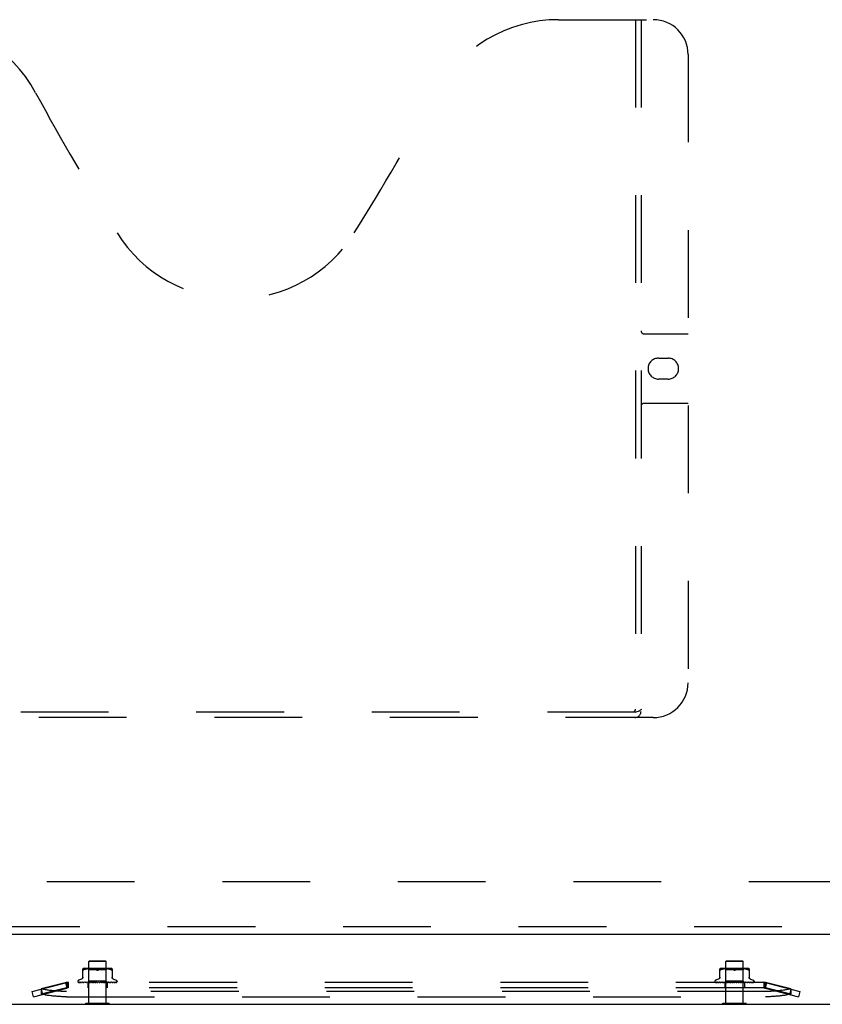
# Model space of a CAD drawing. Header units: inches. Extents: x 0 to 229, y 0 to 148.
# Tile 11 of 47: x 66 to 78, y 10 to 24. Entities that reach past the tile are written whole.
import ezdxf

# ---------------------------------------------------------------- set-up
doc = ezdxf.new("R2010")
doc.units = ezdxf.units.IN
doc.header["$LTSCALE"] = 12.571402
doc.header["$MEASUREMENT"] = 0
doc.linetypes.add('HIDDEN', pattern=[0.2, 0.1, -0.1])
doc.layers.get('0').update_dxf_attribs({"linetype": 'CONTINUOUS'})
doc.layers.add('DEFAULT_2', color=8, linetype='HIDDEN')
doc.layers.add('MASTER_DOOR_ASSEMBLY', color=7, linetype='CONTINUOUS')

msp = doc.modelspace()

# ---------------------------------------------------------------- linework, layer by layer
at = {"color": 3, "linetype": 'Continuous'}
msp.add_line((60.272, 10.218), (107.412, 10.218), dxfattribs=at)
at = {"color": 7, "linetype": 'Continuous'}
for p, q in [((67.3, 10.214), (67.3, 10.218)), ((67.3, 10.214), (67.637, 10.214)), ((67.637, 10.214), (67.637, 10.218)), ((76.425, 10.214), (76.425, 10.218)), ((76.425, 10.214), (76.762, 10.214)), ((76.762, 10.214), (76.762, 10.218))]:
    msp.add_line(p, q, dxfattribs=at)
at = {"layer": 'DEFAULT_2', "color": 8, "linetype": 'HIDDEN'}
for p, q in [((105.714, 11.968), (61.97, 11.968)), ((67.26, 10.594), (67.26, 10.723)), ((67.648, 10.729), (67.289, 10.729)), ((67.343, 10.709), (67.323, 10.729)), ((67.339, 10.722), (67.33, 10.722)), ((67.347, 10.723), (67.338, 10.722)), ((67.354, 10.839), (67.344, 10.829)), ((67.592, 10.829), (67.344, 10.829)), ((67.344, 10.232), (67.344, 10.829)), ((67.356, 10.723), (67.347, 10.723)), ((67.354, 10.839), (67.582, 10.839)), ((67.364, 10.723), (67.355, 10.723)), ((67.372, 10.723), (67.364, 10.723)), ((67.381, 10.723), (67.372, 10.723)), ((67.39, 10.722), (67.381, 10.723)), ((67.399, 10.722), (67.39, 10.722)), ((67.547, 10.722), (67.538, 10.722)), ((67.556, 10.723), (67.547, 10.722)), ((67.564, 10.723), (67.556, 10.723)), ((67.573, 10.723), (67.564, 10.723)), ((67.581, 10.723), (67.573, 10.723)), ((67.589, 10.723), (67.581, 10.723)), ((67.582, 10.839), (67.592, 10.829)), ((67.598, 10.722), (67.589, 10.723)), ((67.592, 10.232), (67.592, 10.829)), ((67.593, 10.709), (67.613, 10.729)), ((67.607, 10.722), (67.598, 10.722)), ((67.677, 10.723), (67.677, 10.594)), ((76.385, 10.594), (76.385, 10.723)), ((76.773, 10.729), (76.414, 10.729)), ((76.468, 10.709), (76.448, 10.729)), ((76.464, 10.722), (76.455, 10.722)), ((76.472, 10.723), (76.463, 10.722)), ((76.479, 10.839), (76.469, 10.829)), ((76.717, 10.829), (76.469, 10.829)), ((76.469, 10.232), (76.469, 10.829)), ((76.481, 10.723), (76.472, 10.723)), ((76.479, 10.839), (76.707, 10.839)), ((76.489, 10.723), (76.48, 10.723)), ((76.497, 10.723), (76.489, 10.723)), ((76.506, 10.723), (76.497, 10.723)), ((76.515, 10.722), (76.506, 10.723)), ((76.524, 10.722), (76.515, 10.722)), ((76.672, 10.722), (76.663, 10.722)), ((76.681, 10.723), (76.672, 10.722)), ((76.689, 10.723), (76.681, 10.723)), ((76.698, 10.723), (76.689, 10.723)), ((76.706, 10.723), (76.698, 10.723)), ((76.714, 10.723), (76.706, 10.723)), ((76.707, 10.839), (76.717, 10.829)), ((76.723, 10.722), (76.714, 10.723)), ((76.717, 10.232), (76.717, 10.829)), ((76.718, 10.709), (76.738, 10.729)), ((76.732, 10.722), (76.723, 10.722)), ((76.802, 10.723), (76.802, 10.594)), ((67.283, 10.711), (67.274, 10.708)), ((67.292, 10.714), (67.283, 10.711)), ((67.301, 10.717), (67.292, 10.714)), ((67.311, 10.719), (67.301, 10.717)), ((67.32, 10.72), (67.311, 10.719)), ((67.33, 10.722), (67.32, 10.72)), ((67.593, 10.709), (67.343, 10.709)), ((67.343, 10.546), (67.343, 10.709)), ((67.408, 10.72), (67.399, 10.722)), ((67.418, 10.719), (67.408, 10.72)), ((67.427, 10.717), (67.417, 10.719)), ((67.436, 10.715), (67.427, 10.717)), ((67.483, 10.708), (67.491, 10.711)), ((67.5, 10.715), (67.491, 10.711)), ((67.51, 10.717), (67.5, 10.715)), ((67.519, 10.719), (67.509, 10.717)), ((67.528, 10.72), (67.519, 10.719)), ((67.538, 10.722), (67.528, 10.72)), ((67.593, 10.546), (67.593, 10.709)), ((67.616, 10.72), (67.607, 10.722)), ((67.626, 10.719), (67.616, 10.72)), ((67.635, 10.717), (67.626, 10.719)), ((67.645, 10.714), (67.635, 10.717)), ((67.654, 10.711), (67.645, 10.714)), ((67.654, 10.711), (67.662, 10.708)), ((76.408, 10.711), (76.399, 10.708)), ((76.417, 10.714), (76.408, 10.711)), ((76.426, 10.717), (76.417, 10.714)), ((76.436, 10.719), (76.426, 10.717)), ((76.445, 10.72), (76.436, 10.719)), ((76.455, 10.722), (76.445, 10.72)), ((76.718, 10.709), (76.468, 10.709)), ((76.468, 10.546), (76.468, 10.709)), ((76.533, 10.72), (76.524, 10.722)), ((76.543, 10.719), (76.533, 10.72)), ((76.552, 10.717), (76.542, 10.719)), ((76.561, 10.715), (76.552, 10.717)), ((76.579, 10.708), (76.57, 10.711)), ((76.608, 10.708), (76.616, 10.711)), ((76.625, 10.715), (76.616, 10.711)), ((76.635, 10.717), (76.625, 10.715)), ((76.644, 10.719), (76.634, 10.717)), ((76.653, 10.72), (76.644, 10.719)), ((76.663, 10.722), (76.653, 10.72)), ((76.718, 10.546), (76.718, 10.709)), ((76.741, 10.72), (76.732, 10.722)), ((76.751, 10.719), (76.741, 10.72)), ((76.76, 10.717), (76.751, 10.719)), ((76.77, 10.714), (76.76, 10.717)), ((76.779, 10.711), (76.77, 10.714)), ((76.779, 10.711), (76.787, 10.708)), ((76.798, 10.704), (76.799, 10.704)), ((66.531, 10.398), (67.011, 10.522)), ((66.55, 10.322), (67.031, 10.446)), ((67.023, 10.524), (66.663, 10.437)), ((67.023, 10.448), (66.663, 10.361)), ((67.011, 10.522), (67.031, 10.446)), ((67.051, 10.529), (67.023, 10.524)), ((67.023, 10.524), (67.023, 10.448)), ((67.051, 10.453), (67.023, 10.448)), ((67.051, 10.529), (67.031, 10.522)), ((67.031, 10.522), (67.031, 10.446)), ((67.051, 10.453), (67.031, 10.446)), ((67.051, 10.529), (67.051, 10.449)), ((77.011, 10.527), (67.051, 10.527)), ((77.011, 10.449), (67.051, 10.449)), ((67.187, 10.543), (67.187, 10.542)), ((67.194, 10.53), (67.195, 10.53)), ((67.325, 10.527), (67.197, 10.529)), ((67.325, 10.527), (67.197, 10.529)), ((67.24, 10.574), (67.198, 10.559)), ((67.33, 10.527), (67.206, 10.529)), ((67.207, 10.529), (67.208, 10.529)), ((67.331, 10.527), (67.208, 10.529)), ((67.225, 10.529), (67.224, 10.529)), ((67.341, 10.527), (67.225, 10.529)), ((67.341, 10.527), (67.227, 10.529)), ((67.227, 10.529), (67.227, 10.529)), ((67.355, 10.527), (67.252, 10.529)), ((67.252, 10.529), (67.252, 10.529)), ((67.252, 10.529), (67.252, 10.529)), ((67.356, 10.527), (67.256, 10.529)), ((67.256, 10.529), (67.256, 10.529)), ((67.262, 10.528), (67.269, 10.527)), ((67.269, 10.527), (67.274, 10.527)), ((67.374, 10.527), (67.287, 10.529)), ((67.287, 10.529), (67.288, 10.529)), ((67.288, 10.529), (67.295, 10.529)), ((67.375, 10.527), (67.292, 10.529)), ((67.295, 10.529), (67.307, 10.527)), ((67.307, 10.527), (67.313, 10.527)), ((67.324, 10.527), (67.343, 10.546)), ((67.325, 10.527), (67.325, 10.527)), ((67.325, 10.527), (67.325, 10.527)), ((67.328, 10.527), (67.33, 10.527)), ((67.328, 10.527), (67.328, 10.449)), ((67.396, 10.527), (67.329, 10.529)), ((67.329, 10.529), (67.33, 10.529)), ((67.33, 10.529), (67.342, 10.528)), ((67.331, 10.527), (67.33, 10.527)), ((67.333, 10.527), (67.331, 10.527)), ((67.33, 10.527), (67.331, 10.527)), ((67.397, 10.527), (67.335, 10.529)), ((67.336, 10.527), (67.341, 10.527)), ((67.341, 10.527), (67.341, 10.527)), ((67.344, 10.527), (67.341, 10.527)), ((67.341, 10.527), (67.341, 10.527)), ((67.342, 10.528), (67.358, 10.527)), ((67.593, 10.546), (67.343, 10.546)), ((67.349, 10.527), (67.355, 10.527)), ((67.355, 10.527), (67.356, 10.527)), ((67.356, 10.527), (67.355, 10.527)), ((67.361, 10.527), (67.356, 10.527)), ((67.367, 10.527), (67.374, 10.527)), ((67.374, 10.527), (67.374, 10.527)), ((67.381, 10.527), (67.374, 10.527)), ((67.375, 10.527), (67.374, 10.527)), ((67.421, 10.527), (67.376, 10.529)), ((67.376, 10.529), (67.377, 10.529)), ((67.377, 10.529), (67.406, 10.527)), ((67.422, 10.527), (67.382, 10.529)), ((67.388, 10.527), (67.396, 10.527)), ((67.396, 10.527), (67.397, 10.527)), ((67.396, 10.527), (67.396, 10.527)), ((67.397, 10.527), (67.396, 10.527)), ((67.404, 10.527), (67.397, 10.527)), ((67.412, 10.527), (67.421, 10.527)), ((67.421, 10.527), (67.422, 10.527)), ((67.422, 10.527), (67.421, 10.527)), ((67.43, 10.527), (67.422, 10.527)), ((67.457, 10.527), (67.427, 10.529)), ((67.439, 10.527), (67.448, 10.527)), ((67.449, 10.527), (67.444, 10.528)), ((67.466, 10.527), (67.475, 10.527)), ((67.472, 10.527), (67.472, 10.527)), ((67.474, 10.527), (67.475, 10.528)), ((67.484, 10.527), (67.475, 10.527)), ((67.493, 10.527), (67.502, 10.527)), ((67.529, 10.529), (67.501, 10.527)), ((67.501, 10.527), (67.502, 10.527)), ((67.535, 10.529), (67.502, 10.527)), ((67.511, 10.527), (67.502, 10.527)), ((67.502, 10.527), (67.502, 10.527)), ((67.535, 10.529), (67.505, 10.527)), ((67.52, 10.527), (67.528, 10.527)), ((67.578, 10.529), (67.527, 10.527)), ((67.527, 10.527), (67.528, 10.527)), ((67.584, 10.529), (67.528, 10.527)), ((67.536, 10.527), (67.528, 10.527)), ((67.528, 10.527), (67.528, 10.527)), ((67.535, 10.529), (67.535, 10.529)), ((67.544, 10.527), (67.551, 10.527)), ((67.624, 10.529), (67.551, 10.527)), ((67.551, 10.527), (67.552, 10.527)), ((67.552, 10.527), (67.551, 10.527)), ((67.629, 10.529), (67.552, 10.527)), ((67.559, 10.527), (67.552, 10.527)), ((67.555, 10.527), (67.584, 10.529)), ((67.566, 10.527), (67.572, 10.527)), ((67.663, 10.529), (67.572, 10.527)), ((67.668, 10.529), (67.572, 10.527)), ((67.572, 10.527), (67.572, 10.527)), ((67.579, 10.527), (67.572, 10.527)), ((67.572, 10.527), (67.572, 10.527)), ((67.584, 10.529), (67.584, 10.529)), ((67.584, 10.527), (67.589, 10.527)), ((67.696, 10.529), (67.589, 10.527)), ((67.699, 10.529), (67.589, 10.527)), ((67.589, 10.527), (67.589, 10.527)), ((67.594, 10.527), (67.589, 10.527)), ((67.589, 10.527), (67.589, 10.527)), ((67.612, 10.527), (67.593, 10.546)), ((67.598, 10.527), (67.601, 10.527)), ((67.72, 10.529), (67.601, 10.527)), ((67.722, 10.529), (67.601, 10.527)), ((67.601, 10.527), (67.602, 10.527)), ((67.601, 10.527), (67.601, 10.527)), ((67.605, 10.527), (67.602, 10.527)), ((67.736, 10.529), (67.609, 10.527)), ((67.609, 10.527), (67.609, 10.527)), ((67.609, 10.527), (67.609, 10.449)), ((67.609, 10.527), (67.609, 10.527)), ((67.741, 10.529), (67.612, 10.527)), ((67.612, 10.527), (67.612, 10.527)), ((67.612, 10.527), (67.612, 10.527)), ((67.617, 10.528), (67.629, 10.529)), ((67.629, 10.529), (67.629, 10.529)), ((67.653, 10.528), (67.661, 10.529)), ((67.661, 10.529), (67.668, 10.529)), ((67.668, 10.529), (67.668, 10.529)), ((67.696, 10.574), (67.739, 10.559)), ((67.699, 10.529), (67.699, 10.529)), ((67.723, 10.529), (67.722, 10.529)), ((67.745, 10.531), (67.745, 10.531)), ((67.749, 10.543), (67.749, 10.542)), ((76.312, 10.543), (76.312, 10.542)), ((76.319, 10.53), (76.32, 10.53)), ((76.45, 10.527), (76.322, 10.529)), ((76.45, 10.527), (76.322, 10.529)), ((76.365, 10.574), (76.323, 10.559)), ((76.455, 10.527), (76.331, 10.529)), ((76.332, 10.529), (76.333, 10.529)), ((76.456, 10.527), (76.333, 10.529)), ((76.35, 10.529), (76.349, 10.529)), ((76.466, 10.527), (76.35, 10.529)), ((76.466, 10.527), (76.352, 10.529)), ((76.352, 10.529), (76.352, 10.529)), ((76.48, 10.527), (76.377, 10.529)), ((76.377, 10.529), (76.377, 10.529)), ((76.377, 10.529), (76.377, 10.529)), ((76.481, 10.527), (76.381, 10.529)), ((76.381, 10.529), (76.381, 10.529)), ((76.387, 10.528), (76.394, 10.527)), ((76.394, 10.527), (76.399, 10.527)), ((76.499, 10.527), (76.412, 10.529)), ((76.412, 10.529), (76.413, 10.529)), ((76.413, 10.529), (76.42, 10.529)), ((76.5, 10.527), (76.417, 10.529)), ((76.42, 10.529), (76.432, 10.527)), ((76.432, 10.527), (76.438, 10.527)), ((76.449, 10.527), (76.468, 10.546)), ((76.45, 10.527), (76.45, 10.527)), ((76.45, 10.527), (76.45, 10.527)), ((76.453, 10.527), (76.455, 10.527)), ((76.453, 10.527), (76.453, 10.449)), ((76.521, 10.527), (76.454, 10.529)), ((76.454, 10.529), (76.455, 10.529)), ((76.455, 10.529), (76.467, 10.528)), ((76.456, 10.527), (76.455, 10.527)), ((76.455, 10.527), (76.456, 10.527)), ((76.458, 10.527), (76.456, 10.527)), ((76.522, 10.527), (76.46, 10.529)), ((76.461, 10.527), (76.466, 10.527)), ((76.466, 10.527), (76.466, 10.527)), ((76.469, 10.527), (76.466, 10.527)), ((76.466, 10.527), (76.466, 10.527)), ((76.467, 10.528), (76.483, 10.527)), ((76.718, 10.546), (76.468, 10.546)), ((76.474, 10.527), (76.48, 10.527)), ((76.48, 10.527), (76.481, 10.527)), ((76.481, 10.527), (76.48, 10.527)), ((76.486, 10.527), (76.481, 10.527)), ((76.492, 10.527), (76.499, 10.527)), ((76.499, 10.527), (76.499, 10.527)), ((76.506, 10.527), (76.499, 10.527)), ((76.5, 10.527), (76.499, 10.527)), ((76.546, 10.527), (76.501, 10.529)), ((76.501, 10.529), (76.502, 10.529)), ((76.502, 10.529), (76.531, 10.527)), ((76.547, 10.527), (76.507, 10.529)), ((76.513, 10.527), (76.521, 10.527)), ((76.521, 10.527), (76.522, 10.527)), ((76.521, 10.527), (76.521, 10.527)), ((76.522, 10.527), (76.521, 10.527)), ((76.529, 10.527), (76.522, 10.527)), ((76.537, 10.527), (76.546, 10.527)), ((76.546, 10.527), (76.547, 10.527)), ((76.547, 10.527), (76.546, 10.527)), ((76.555, 10.527), (76.547, 10.527)), ((76.582, 10.527), (76.552, 10.529)), ((76.564, 10.527), (76.573, 10.527)), ((76.574, 10.527), (76.569, 10.528)), ((76.591, 10.527), (76.6, 10.527)), ((76.597, 10.527), (76.597, 10.527)), ((76.599, 10.527), (76.6, 10.528)), ((76.609, 10.527), (76.6, 10.527)), ((76.618, 10.527), (76.627, 10.527)), ((76.654, 10.529), (76.626, 10.527)), ((76.626, 10.527), (76.627, 10.527)), ((76.66, 10.529), (76.627, 10.527)), ((76.636, 10.527), (76.627, 10.527)), ((76.627, 10.527), (76.627, 10.527)), ((76.66, 10.529), (76.63, 10.527)), ((76.645, 10.527), (76.653, 10.527)), ((76.703, 10.529), (76.652, 10.527)), ((76.652, 10.527), (76.653, 10.527)), ((76.709, 10.529), (76.653, 10.527)), ((76.661, 10.527), (76.653, 10.527)), ((76.653, 10.527), (76.653, 10.527)), ((76.66, 10.529), (76.66, 10.529)), ((76.669, 10.527), (76.676, 10.527)), ((76.749, 10.529), (76.676, 10.527)), ((76.676, 10.527), (76.677, 10.527)), ((76.677, 10.527), (76.676, 10.527)), ((76.754, 10.529), (76.677, 10.527)), ((76.684, 10.527), (76.677, 10.527)), ((76.68, 10.527), (76.709, 10.529)), ((76.691, 10.527), (76.697, 10.527)), ((76.788, 10.529), (76.697, 10.527)), ((76.793, 10.529), (76.697, 10.527)), ((76.697, 10.527), (76.697, 10.527)), ((76.704, 10.527), (76.697, 10.527)), ((76.697, 10.527), (76.697, 10.527)), ((76.709, 10.529), (76.709, 10.529)), ((76.709, 10.527), (76.714, 10.527)), ((76.821, 10.529), (76.714, 10.527)), ((76.824, 10.529), (76.714, 10.527)), ((76.714, 10.527), (76.714, 10.527)), ((76.719, 10.527), (76.714, 10.527)), ((76.714, 10.527), (76.714, 10.527)), ((76.737, 10.527), (76.718, 10.546)), ((76.723, 10.527), (76.726, 10.527)), ((76.845, 10.529), (76.726, 10.527)), ((76.847, 10.529), (76.726, 10.527)), ((76.726, 10.527), (76.727, 10.527)), ((76.726, 10.527), (76.726, 10.527)), ((76.73, 10.527), (76.727, 10.527)), ((76.861, 10.529), (76.734, 10.527)), ((76.734, 10.527), (76.734, 10.527)), ((76.734, 10.527), (76.734, 10.449)), ((76.734, 10.527), (76.734, 10.527)), ((76.866, 10.529), (76.737, 10.527)), ((76.737, 10.527), (76.737, 10.527)), ((76.737, 10.527), (76.737, 10.527)), ((76.742, 10.528), (76.754, 10.529)), ((76.754, 10.529), (76.754, 10.529)), ((76.778, 10.528), (76.786, 10.529)), ((76.786, 10.529), (76.793, 10.529)), ((76.793, 10.529), (76.793, 10.529)), ((76.821, 10.574), (76.864, 10.559)), ((76.824, 10.529), (76.824, 10.529)), ((76.848, 10.529), (76.847, 10.529)), ((76.87, 10.531), (76.87, 10.531)), ((76.874, 10.543), (76.874, 10.542)), ((77.039, 10.524), (77.011, 10.529)), ((77.031, 10.522), (77.011, 10.529)), ((77.011, 10.529), (77.011, 10.449)), ((77.039, 10.448), (77.011, 10.453)), ((77.031, 10.446), (77.011, 10.453)), ((77.031, 10.522), (77.031, 10.446)), ((77.05, 10.522), (77.031, 10.446)), ((77.031, 10.446), (77.511, 10.322)), ((77.398, 10.437), (77.039, 10.524)), ((77.039, 10.524), (77.039, 10.448)), ((77.398, 10.361), (77.039, 10.448)), ((77.05, 10.522), (77.531, 10.398)), ((66.55, 10.322), (66.531, 10.398)), ((66.663, 10.437), (66.663, 10.361)), ((66.663, 10.432), (66.683, 10.356)), ((77.035, 10.398), (67.026, 10.398)), ((67.026, 10.322), (77.035, 10.322)), ((77.398, 10.432), (77.379, 10.356)), ((77.398, 10.437), (77.398, 10.361)), ((77.531, 10.398), (77.511, 10.322)), ((67.3, 10.232), (67.637, 10.232)), ((67.3, 10.218), (67.3, 10.232)), ((67.637, 10.218), (67.637, 10.232)), ((76.425, 10.232), (76.762, 10.232)), ((76.425, 10.218), (76.425, 10.232)), ((76.762, 10.218), (76.762, 10.232))]:
    msp.add_line(p, q, dxfattribs=at)
for points in [[(67.26, 10.602), (67.26, 10.598), (67.259, 10.595), (67.258, 10.591), (67.256, 10.588), (67.254, 10.584), (67.252, 10.582), (67.249, 10.579), (67.246, 10.577), (67.243, 10.575), (67.241, 10.574)], [(67.261, 10.705), (67.261, 10.706), (67.26, 10.707), (67.26, 10.708)], [(67.261, 10.705), (67.262, 10.704), (67.264, 10.704), (67.265, 10.704), (67.267, 10.705)], [(67.274, 10.708), (67.272, 10.707), (67.269, 10.706), (67.267, 10.705)], [(67.436, 10.715), (67.445, 10.711), (67.454, 10.708)], [(67.468, 10.704), (67.466, 10.704), (67.463, 10.705), (67.461, 10.705), (67.458, 10.706), (67.456, 10.707), (67.454, 10.708)], [(67.454, 10.708), (67.455, 10.707), (67.456, 10.707), (67.458, 10.706), (67.459, 10.706)], [(67.461, 10.705), (67.462, 10.705), (67.464, 10.705), (67.465, 10.705), (67.467, 10.704), (67.468, 10.704)], [(67.483, 10.708), (67.48, 10.707), (67.478, 10.706), (67.476, 10.705), (67.473, 10.705), (67.471, 10.704), (67.468, 10.704)], [(67.468, 10.704), (67.47, 10.704), (67.472, 10.705), (67.474, 10.705), (67.476, 10.705)], [(67.478, 10.706), (67.48, 10.706), (67.481, 10.707), (67.483, 10.708)], [(67.669, 10.705), (67.667, 10.706), (67.665, 10.707), (67.662, 10.708)], [(67.669, 10.705), (67.671, 10.704), (67.673, 10.704), (67.674, 10.704)], [(67.677, 10.708), (67.676, 10.707), (67.676, 10.706), (67.675, 10.705), (67.674, 10.704)], [(67.696, 10.574), (67.694, 10.575), (67.691, 10.577), (67.688, 10.579), (67.685, 10.582), (67.682, 10.584), (67.68, 10.588), (67.679, 10.591), (67.677, 10.595), (67.677, 10.598), (67.677, 10.602)], [(76.385, 10.602), (76.385, 10.598), (76.384, 10.595), (76.383, 10.591), (76.381, 10.588), (76.379, 10.584), (76.377, 10.582), (76.374, 10.579), (76.371, 10.577), (76.368, 10.575), (76.366, 10.574)], [(76.387, 10.704), (76.386, 10.705), (76.386, 10.706), (76.385, 10.707), (76.385, 10.708)], [(76.387, 10.704), (76.389, 10.704), (76.39, 10.704), (76.392, 10.705)], [(76.399, 10.708), (76.397, 10.707), (76.394, 10.706), (76.392, 10.705)], [(76.561, 10.715), (76.57, 10.711), (76.579, 10.708)], [(76.593, 10.704), (76.591, 10.704), (76.588, 10.705), (76.586, 10.705), (76.583, 10.706), (76.581, 10.707), (76.579, 10.708)], [(76.579, 10.708), (76.58, 10.707), (76.581, 10.707), (76.583, 10.706), (76.584, 10.706)], [(76.586, 10.705), (76.587, 10.705), (76.589, 10.705), (76.59, 10.705), (76.592, 10.704), (76.593, 10.704)], [(76.608, 10.708), (76.605, 10.707), (76.603, 10.706), (76.601, 10.705), (76.598, 10.705), (76.596, 10.704), (76.593, 10.704)], [(76.593, 10.704), (76.595, 10.704), (76.597, 10.705), (76.599, 10.705), (76.601, 10.705)], [(76.603, 10.706), (76.605, 10.706), (76.606, 10.707), (76.608, 10.708)], [(76.798, 10.704), (76.796, 10.704), (76.794, 10.705), (76.792, 10.706), (76.79, 10.707), (76.787, 10.708)], [(76.802, 10.708), (76.801, 10.707), (76.801, 10.706), (76.8, 10.705), (76.799, 10.704)], [(76.821, 10.574), (76.819, 10.575), (76.816, 10.577), (76.813, 10.579), (76.81, 10.582), (76.807, 10.584), (76.805, 10.588), (76.804, 10.591), (76.802, 10.595), (76.802, 10.598), (76.802, 10.602)], [(67.051, 10.527), (67.047, 10.527), (67.044, 10.526), (67.041, 10.525), (67.037, 10.524), (67.034, 10.523), (67.031, 10.522)], [(67.051, 10.449), (67.047, 10.449), (67.044, 10.448), (67.041, 10.448), (67.037, 10.448), (67.034, 10.447), (67.031, 10.446)], [(67.194, 10.53), (67.195, 10.53), (67.196, 10.529), (67.197, 10.528), (67.199, 10.528), (67.2, 10.528), (67.202, 10.527), (67.204, 10.527)], [(67.197, 10.529), (67.197, 10.529), (67.196, 10.529), (67.196, 10.53), (67.195, 10.53), (67.195, 10.53), (67.194, 10.53), (67.194, 10.53), (67.194, 10.53)], [(67.197, 10.529), (67.196, 10.529), (67.195, 10.529), (67.195, 10.53), (67.194, 10.53), (67.194, 10.53)], [(67.194, 10.53), (67.194, 10.53), (67.194, 10.53)], [(67.195, 10.53), (67.195, 10.529), (67.196, 10.529), (67.196, 10.529), (67.197, 10.529), (67.197, 10.528), (67.198, 10.528), (67.198, 10.528), (67.199, 10.527), (67.2, 10.527), (67.2, 10.527), (67.2, 10.527)], [(67.196, 10.528), (67.196, 10.527), (67.197, 10.527), (67.198, 10.527)], [(67.206, 10.529), (67.205, 10.529), (67.205, 10.529), (67.205, 10.529)], [(67.205, 10.529), (67.206, 10.529), (67.208, 10.529), (67.21, 10.528), (67.212, 10.528), (67.215, 10.527), (67.217, 10.527), (67.219, 10.527)], [(67.206, 10.53), (67.206, 10.53), (67.206, 10.53), (67.206, 10.53), (67.206, 10.529), (67.207, 10.529)], [(67.208, 10.529), (67.207, 10.529), (67.207, 10.529), (67.206, 10.53), (67.206, 10.53)], [(67.208, 10.529), (67.208, 10.528), (67.209, 10.528), (67.209, 10.528), (67.21, 10.528), (67.211, 10.527), (67.211, 10.527), (67.212, 10.527), (67.212, 10.527)], [(67.224, 10.529), (67.226, 10.529), (67.229, 10.529), (67.232, 10.528), (67.235, 10.528), (67.238, 10.527), (67.24, 10.527), (67.242, 10.527)], [(67.227, 10.529), (67.227, 10.529), (67.227, 10.529), (67.227, 10.529), (67.227, 10.529), (67.228, 10.529), (67.228, 10.529), (67.23, 10.528)], [(67.23, 10.528), (67.23, 10.528), (67.231, 10.528), (67.232, 10.527), (67.233, 10.527), (67.233, 10.527)], [(67.252, 10.529), (67.255, 10.529), (67.262, 10.528)], [(67.256, 10.529), (67.256, 10.529), (67.256, 10.529), (67.256, 10.529), (67.257, 10.529), (67.257, 10.529), (67.258, 10.529), (67.259, 10.528), (67.259, 10.528), (67.26, 10.528), (67.261, 10.527), (67.262, 10.527), (67.262, 10.527)], [(67.292, 10.529), (67.292, 10.529), (67.293, 10.529), (67.293, 10.529), (67.294, 10.529), (67.294, 10.529), (67.295, 10.529), (67.296, 10.528), (67.297, 10.528)], [(67.297, 10.528), (67.298, 10.527), (67.299, 10.527), (67.299, 10.527)], [(67.324, 10.527), (67.325, 10.527), (67.325, 10.527), (67.325, 10.527), (67.325, 10.527), (67.325, 10.527), (67.325, 10.527)], [(67.324, 10.527), (67.324, 10.527), (67.325, 10.527), (67.325, 10.527), (67.325, 10.527)], [(67.326, 10.527), (67.326, 10.527), (67.326, 10.527), (67.325, 10.527), (67.325, 10.527)], [(67.325, 10.527), (67.325, 10.527), (67.325, 10.527), (67.325, 10.527), (67.325, 10.527), (67.325, 10.527), (67.325, 10.527)], [(67.329, 10.527), (67.329, 10.527), (67.33, 10.527), (67.33, 10.527), (67.33, 10.527), (67.33, 10.527), (67.33, 10.527)], [(67.331, 10.527), (67.331, 10.527), (67.331, 10.527), (67.331, 10.527), (67.331, 10.527), (67.331, 10.527)], [(67.335, 10.529), (67.335, 10.529), (67.335, 10.529), (67.336, 10.529), (67.337, 10.529), (67.337, 10.529), (67.338, 10.528), (67.339, 10.528)], [(67.339, 10.528), (67.34, 10.527), (67.341, 10.527), (67.342, 10.527)], [(67.339, 10.527), (67.339, 10.527), (67.339, 10.527), (67.34, 10.527), (67.34, 10.527), (67.341, 10.527), (67.341, 10.527)], [(67.342, 10.527), (67.342, 10.527), (67.341, 10.527), (67.341, 10.527), (67.341, 10.527), (67.341, 10.527)], [(67.353, 10.527), (67.353, 10.527), (67.354, 10.527), (67.354, 10.527), (67.355, 10.527), (67.355, 10.527), (67.355, 10.527)], [(67.357, 10.527), (67.357, 10.527), (67.357, 10.527), (67.356, 10.527), (67.356, 10.527), (67.356, 10.527)], [(67.371, 10.527), (67.372, 10.527), (67.372, 10.527), (67.373, 10.527), (67.374, 10.527), (67.374, 10.527), (67.374, 10.527)], [(67.376, 10.527), (67.376, 10.527), (67.376, 10.527), (67.375, 10.527), (67.375, 10.527), (67.375, 10.527)], [(67.382, 10.529), (67.383, 10.529), (67.384, 10.529), (67.384, 10.529), (67.385, 10.529), (67.386, 10.528), (67.386, 10.528), (67.387, 10.528), (67.387, 10.527), (67.388, 10.527), (67.389, 10.527), (67.389, 10.527)], [(67.393, 10.527), (67.394, 10.527), (67.394, 10.527), (67.395, 10.527), (67.396, 10.527), (67.396, 10.527), (67.396, 10.527)], [(67.399, 10.527), (67.399, 10.527), (67.398, 10.527), (67.398, 10.527), (67.397, 10.527), (67.397, 10.527), (67.397, 10.527)], [(67.418, 10.527), (67.419, 10.527), (67.419, 10.527), (67.42, 10.527), (67.42, 10.527), (67.421, 10.527), (67.421, 10.527)], [(67.424, 10.527), (67.424, 10.527), (67.423, 10.527), (67.423, 10.527), (67.422, 10.527), (67.422, 10.527)], [(67.444, 10.528), (67.436, 10.529), (67.433, 10.529)], [(67.433, 10.529), (67.434, 10.529), (67.434, 10.529), (67.435, 10.529), (67.436, 10.529), (67.436, 10.528), (67.437, 10.528), (67.437, 10.528), (67.437, 10.528), (67.438, 10.527), (67.438, 10.527), (67.438, 10.527), (67.439, 10.527)], [(67.444, 10.527), (67.445, 10.527), (67.446, 10.527), (67.446, 10.527), (67.447, 10.527), (67.447, 10.527), (67.448, 10.527)], [(67.449, 10.527), (67.448, 10.527), (67.448, 10.527)], [(67.451, 10.527), (67.45, 10.527), (67.45, 10.527), (67.449, 10.527), (67.449, 10.527)], [(67.475, 10.528), (67.474, 10.528), (67.474, 10.528), (67.473, 10.528), (67.473, 10.527), (67.473, 10.527), (67.472, 10.527)], [(67.472, 10.527), (67.472, 10.527), (67.473, 10.527), (67.473, 10.527), (67.474, 10.527), (67.475, 10.527), (67.475, 10.527)], [(67.473, 10.527), (67.474, 10.527), (67.474, 10.528), (67.474, 10.528), (67.474, 10.528), (67.474, 10.528), (67.474, 10.528), (67.474, 10.528), (67.474, 10.528)], [(67.473, 10.527), (67.473, 10.527), (67.473, 10.527), (67.473, 10.527), (67.473, 10.527), (67.473, 10.527), (67.473, 10.527)], [(67.474, 10.528), (67.474, 10.528), (67.474, 10.528), (67.474, 10.528), (67.475, 10.528)], [(67.475, 10.528), (67.475, 10.528), (67.475, 10.529), (67.476, 10.529), (67.476, 10.529), (67.477, 10.529), (67.477, 10.529), (67.478, 10.529), (67.479, 10.529)], [(67.478, 10.527), (67.478, 10.527), (67.477, 10.527), (67.477, 10.527), (67.476, 10.527), (67.475, 10.527), (67.475, 10.527)], [(67.499, 10.527), (67.499, 10.527), (67.5, 10.527), (67.501, 10.527), (67.501, 10.527), (67.501, 10.527)], [(67.505, 10.527), (67.505, 10.527), (67.504, 10.527), (67.504, 10.527), (67.503, 10.527), (67.502, 10.527), (67.502, 10.527)], [(67.523, 10.527), (67.523, 10.527), (67.524, 10.527), (67.525, 10.528)], [(67.525, 10.528), (67.525, 10.528), (67.526, 10.528), (67.526, 10.529), (67.527, 10.529), (67.528, 10.529), (67.528, 10.529), (67.529, 10.529), (67.529, 10.529)], [(67.525, 10.527), (67.525, 10.527), (67.526, 10.527), (67.526, 10.527), (67.527, 10.527), (67.527, 10.527)], [(67.531, 10.527), (67.531, 10.527), (67.53, 10.527), (67.529, 10.527), (67.529, 10.527), (67.528, 10.527), (67.528, 10.527)], [(67.549, 10.527), (67.549, 10.527), (67.55, 10.527), (67.55, 10.527), (67.551, 10.527), (67.551, 10.527)], [(67.555, 10.527), (67.554, 10.527), (67.553, 10.527), (67.553, 10.527), (67.552, 10.527), (67.552, 10.527), (67.552, 10.527)], [(67.57, 10.527), (67.57, 10.527), (67.571, 10.527), (67.571, 10.527), (67.571, 10.527), (67.572, 10.527)], [(67.575, 10.527), (67.574, 10.527), (67.574, 10.527), (67.573, 10.527), (67.573, 10.527), (67.572, 10.527), (67.572, 10.527)], [(67.572, 10.527), (67.572, 10.527), (67.573, 10.527)], [(67.573, 10.527), (67.574, 10.528), (67.575, 10.528), (67.576, 10.529), (67.576, 10.529), (67.577, 10.529), (67.578, 10.529), (67.578, 10.529), (67.578, 10.529)], [(67.588, 10.527), (67.588, 10.527), (67.588, 10.527), (67.588, 10.527), (67.588, 10.527), (67.589, 10.527)], [(67.591, 10.527), (67.591, 10.527), (67.59, 10.527), (67.59, 10.527), (67.589, 10.527), (67.589, 10.527), (67.589, 10.527)], [(67.603, 10.527), (67.603, 10.527), (67.602, 10.527), (67.602, 10.527), (67.602, 10.527), (67.602, 10.527), (67.601, 10.527)], [(67.601, 10.527), (67.601, 10.527), (67.601, 10.527), (67.601, 10.527), (67.601, 10.527), (67.601, 10.527)], [(67.602, 10.527), (67.604, 10.527), (67.617, 10.528)], [(67.608, 10.527), (67.608, 10.527), (67.609, 10.527), (67.609, 10.527), (67.609, 10.527)], [(67.611, 10.527), (67.611, 10.527), (67.61, 10.527), (67.61, 10.527), (67.609, 10.527)], [(67.61, 10.527), (67.61, 10.527), (67.61, 10.527), (67.61, 10.527), (67.609, 10.527), (67.609, 10.527), (67.609, 10.527)], [(67.609, 10.527), (67.609, 10.527), (67.609, 10.527), (67.609, 10.527), (67.609, 10.527), (67.609, 10.527)], [(67.612, 10.527), (67.612, 10.527), (67.612, 10.527), (67.612, 10.527), (67.612, 10.527)], [(67.617, 10.527), (67.617, 10.527), (67.618, 10.527), (67.619, 10.527)], [(67.619, 10.527), (67.62, 10.528), (67.621, 10.529), (67.622, 10.529), (67.622, 10.529), (67.623, 10.529), (67.623, 10.529), (67.624, 10.529)], [(67.643, 10.527), (67.646, 10.527), (67.653, 10.528)], [(67.657, 10.527), (67.657, 10.527), (67.658, 10.527), (67.659, 10.528), (67.66, 10.528)], [(67.66, 10.528), (67.661, 10.529), (67.662, 10.529), (67.662, 10.529), (67.663, 10.529), (67.663, 10.529), (67.663, 10.529), (67.663, 10.529)], [(67.679, 10.527), (67.681, 10.527), (67.684, 10.527), (67.688, 10.528), (67.691, 10.528), (67.694, 10.529), (67.699, 10.529)], [(67.69, 10.527), (67.69, 10.527), (67.691, 10.527), (67.692, 10.527), (67.693, 10.528), (67.694, 10.528)], [(67.694, 10.528), (67.694, 10.529), (67.695, 10.529), (67.695, 10.529), (67.696, 10.529)], [(67.696, 10.529), (67.696, 10.529), (67.696, 10.529), (67.696, 10.529), (67.696, 10.529), (67.696, 10.529)], [(67.707, 10.527), (67.709, 10.527), (67.711, 10.527), (67.714, 10.528), (67.717, 10.528), (67.719, 10.529), (67.721, 10.529), (67.723, 10.529)], [(67.715, 10.527), (67.716, 10.527), (67.716, 10.527), (67.717, 10.528), (67.718, 10.528), (67.718, 10.528), (67.719, 10.528), (67.72, 10.529)], [(67.72, 10.529), (67.72, 10.529), (67.721, 10.529), (67.721, 10.529), (67.721, 10.529)], [(67.721, 10.529), (67.721, 10.529), (67.721, 10.529), (67.721, 10.529), (67.72, 10.529), (67.72, 10.529)], [(67.726, 10.527), (67.728, 10.527), (67.73, 10.527), (67.732, 10.528), (67.734, 10.528), (67.735, 10.529), (67.737, 10.529), (67.738, 10.53)], [(67.731, 10.527), (67.732, 10.527), (67.733, 10.527), (67.733, 10.528), (67.734, 10.528), (67.735, 10.528), (67.735, 10.529), (67.736, 10.529), (67.736, 10.529), (67.737, 10.53)], [(67.737, 10.53), (67.737, 10.53), (67.737, 10.53), (67.737, 10.53), (67.737, 10.53), (67.737, 10.53), (67.736, 10.529), (67.736, 10.529), (67.735, 10.529)], [(67.738, 10.53), (67.738, 10.53), (67.738, 10.529), (67.737, 10.529), (67.736, 10.529)], [(67.737, 10.527), (67.738, 10.527), (67.74, 10.528), (67.741, 10.528), (67.742, 10.529), (67.743, 10.529), (67.744, 10.53), (67.745, 10.531)], [(67.737, 10.53), (67.737, 10.53), (67.737, 10.53)], [(67.738, 10.527), (67.739, 10.527), (67.739, 10.527), (67.739, 10.527), (67.74, 10.527), (67.74, 10.528), (67.741, 10.528), (67.741, 10.528), (67.741, 10.528), (67.742, 10.528), (67.742, 10.529), (67.742, 10.529), (67.743, 10.529), (67.743, 10.529), (67.743, 10.529), (67.743, 10.53), (67.744, 10.53), (67.744, 10.53), (67.744, 10.53), (67.744, 10.53), (67.744, 10.53), (67.745, 10.531), (67.745, 10.531)], [(67.745, 10.531), (67.745, 10.531), (67.745, 10.531), (67.745, 10.531), (67.745, 10.531), (67.745, 10.531), (67.744, 10.531), (67.744, 10.53), (67.744, 10.53), (67.744, 10.53), (67.743, 10.53), (67.743, 10.53), (67.743, 10.53), (67.743, 10.53), (67.742, 10.53), (67.742, 10.529), (67.742, 10.529), (67.741, 10.529), (67.741, 10.529), (67.741, 10.529)], [(76.322, 10.529), (76.322, 10.529), (76.321, 10.529), (76.321, 10.53), (76.32, 10.53), (76.32, 10.53), (76.319, 10.53), (76.319, 10.53), (76.319, 10.53)], [(76.322, 10.529), (76.321, 10.529), (76.32, 10.529), (76.32, 10.53), (76.319, 10.53), (76.319, 10.53)], [(76.319, 10.53), (76.32, 10.53), (76.321, 10.529), (76.322, 10.528), (76.324, 10.528), (76.325, 10.528), (76.327, 10.527), (76.329, 10.527)], [(76.319, 10.53), (76.319, 10.53), (76.319, 10.53)], [(76.32, 10.53), (76.32, 10.529), (76.321, 10.529), (76.321, 10.529), (76.322, 10.529), (76.322, 10.528), (76.323, 10.528), (76.323, 10.528), (76.324, 10.527), (76.325, 10.527), (76.325, 10.527), (76.325, 10.527)], [(76.321, 10.528), (76.321, 10.527), (76.322, 10.527), (76.323, 10.527)], [(76.331, 10.529), (76.33, 10.529), (76.33, 10.529), (76.33, 10.529)], [(76.33, 10.529), (76.331, 10.529), (76.333, 10.529), (76.335, 10.528), (76.337, 10.528), (76.34, 10.527), (76.342, 10.527), (76.344, 10.527)], [(76.333, 10.529), (76.332, 10.529), (76.332, 10.529), (76.331, 10.53), (76.331, 10.53)], [(76.331, 10.53), (76.331, 10.53), (76.331, 10.53), (76.331, 10.53), (76.331, 10.529), (76.332, 10.529)], [(76.333, 10.529), (76.333, 10.528), (76.334, 10.528), (76.334, 10.528), (76.335, 10.528), (76.336, 10.527), (76.336, 10.527), (76.337, 10.527), (76.337, 10.527)], [(76.349, 10.529), (76.351, 10.529), (76.354, 10.529), (76.357, 10.528), (76.36, 10.528), (76.363, 10.527), (76.365, 10.527), (76.367, 10.527)], [(76.352, 10.529), (76.352, 10.529), (76.352, 10.529), (76.352, 10.529), (76.352, 10.529), (76.353, 10.529), (76.353, 10.529), (76.355, 10.528)], [(76.355, 10.528), (76.355, 10.528), (76.356, 10.528), (76.357, 10.527), (76.358, 10.527), (76.358, 10.527)], [(76.377, 10.529), (76.38, 10.529), (76.387, 10.528)], [(76.381, 10.529), (76.381, 10.529), (76.381, 10.529), (76.381, 10.529), (76.382, 10.529), (76.382, 10.529), (76.383, 10.529), (76.384, 10.528), (76.384, 10.528), (76.385, 10.528), (76.386, 10.527), (76.387, 10.527), (76.387, 10.527)], [(76.417, 10.529), (76.417, 10.529), (76.418, 10.529), (76.418, 10.529), (76.419, 10.529), (76.419, 10.529), (76.42, 10.529), (76.421, 10.528), (76.422, 10.528)], [(76.422, 10.528), (76.423, 10.527), (76.424, 10.527), (76.424, 10.527)], [(76.449, 10.527), (76.45, 10.527), (76.45, 10.527), (76.45, 10.527), (76.45, 10.527), (76.45, 10.527), (76.45, 10.527)], [(76.449, 10.527), (76.449, 10.527), (76.45, 10.527), (76.45, 10.527), (76.45, 10.527)], [(76.451, 10.527), (76.451, 10.527), (76.451, 10.527), (76.45, 10.527), (76.45, 10.527)], [(76.45, 10.527), (76.45, 10.527), (76.45, 10.527), (76.45, 10.527), (76.45, 10.527), (76.45, 10.527), (76.45, 10.527)], [(76.454, 10.527), (76.454, 10.527), (76.455, 10.527), (76.455, 10.527), (76.455, 10.527), (76.455, 10.527), (76.455, 10.527)], [(76.456, 10.527), (76.456, 10.527), (76.456, 10.527), (76.456, 10.527), (76.456, 10.527), (76.456, 10.527)], [(76.46, 10.529), (76.46, 10.529), (76.46, 10.529), (76.461, 10.529), (76.462, 10.529), (76.462, 10.529), (76.463, 10.528), (76.464, 10.528)], [(76.464, 10.528), (76.465, 10.527), (76.466, 10.527), (76.467, 10.527)], [(76.464, 10.527), (76.464, 10.527), (76.464, 10.527), (76.465, 10.527), (76.465, 10.527), (76.466, 10.527), (76.466, 10.527)], [(76.467, 10.527), (76.467, 10.527), (76.466, 10.527), (76.466, 10.527), (76.466, 10.527), (76.466, 10.527)], [(76.478, 10.527), (76.478, 10.527), (76.479, 10.527), (76.479, 10.527), (76.48, 10.527), (76.48, 10.527), (76.48, 10.527)], [(76.482, 10.527), (76.482, 10.527), (76.482, 10.527), (76.481, 10.527), (76.481, 10.527), (76.481, 10.527)], [(76.496, 10.527), (76.497, 10.527), (76.497, 10.527), (76.498, 10.527), (76.499, 10.527), (76.499, 10.527), (76.499, 10.527)], [(76.501, 10.527), (76.501, 10.527), (76.501, 10.527), (76.5, 10.527), (76.5, 10.527), (76.5, 10.527)], [(76.507, 10.529), (76.508, 10.529), (76.509, 10.529), (76.509, 10.529), (76.51, 10.529), (76.511, 10.528), (76.511, 10.528), (76.512, 10.528), (76.512, 10.527), (76.513, 10.527), (76.514, 10.527), (76.514, 10.527)], [(76.518, 10.527), (76.519, 10.527), (76.519, 10.527), (76.52, 10.527), (76.521, 10.527), (76.521, 10.527), (76.521, 10.527)], [(76.524, 10.527), (76.524, 10.527), (76.523, 10.527), (76.523, 10.527), (76.522, 10.527), (76.522, 10.527), (76.522, 10.527)], [(76.543, 10.527), (76.544, 10.527), (76.544, 10.527), (76.545, 10.527), (76.545, 10.527), (76.546, 10.527), (76.546, 10.527)], [(76.549, 10.527), (76.549, 10.527), (76.548, 10.527), (76.548, 10.527), (76.547, 10.527), (76.547, 10.527)], [(76.569, 10.528), (76.561, 10.529), (76.558, 10.529)], [(76.558, 10.529), (76.559, 10.529), (76.559, 10.529), (76.56, 10.529), (76.561, 10.529), (76.561, 10.528), (76.562, 10.528), (76.562, 10.528), (76.562, 10.528), (76.563, 10.527), (76.563, 10.527), (76.563, 10.527), (76.564, 10.527)], [(76.569, 10.527), (76.57, 10.527), (76.571, 10.527), (76.571, 10.527), (76.572, 10.527), (76.572, 10.527), (76.573, 10.527)], [(76.574, 10.527), (76.573, 10.527), (76.573, 10.527)], [(76.576, 10.527), (76.575, 10.527), (76.575, 10.527), (76.574, 10.527), (76.574, 10.527)], [(76.6, 10.528), (76.599, 10.528), (76.599, 10.528), (76.598, 10.528), (76.598, 10.527), (76.598, 10.527), (76.597, 10.527)], [(76.597, 10.527), (76.597, 10.527), (76.598, 10.527), (76.598, 10.527), (76.599, 10.527), (76.6, 10.527), (76.6, 10.527)], [(76.598, 10.527), (76.599, 10.527), (76.599, 10.528), (76.599, 10.528), (76.599, 10.528), (76.599, 10.528), (76.599, 10.528), (76.599, 10.528), (76.599, 10.528)], [(76.598, 10.527), (76.598, 10.527), (76.598, 10.527), (76.598, 10.527), (76.598, 10.527), (76.598, 10.527), (76.598, 10.527)], [(76.599, 10.528), (76.599, 10.528), (76.599, 10.528), (76.599, 10.528), (76.6, 10.528)], [(76.6, 10.528), (76.6, 10.528), (76.6, 10.529), (76.601, 10.529), (76.601, 10.529), (76.602, 10.529), (76.602, 10.529), (76.603, 10.529), (76.604, 10.529)], [(76.603, 10.527), (76.603, 10.527), (76.602, 10.527), (76.602, 10.527), (76.601, 10.527), (76.6, 10.527), (76.6, 10.527)], [(76.624, 10.527), (76.624, 10.527), (76.625, 10.527), (76.626, 10.527), (76.626, 10.527), (76.626, 10.527)], [(76.63, 10.527), (76.63, 10.527), (76.629, 10.527), (76.629, 10.527), (76.628, 10.527), (76.627, 10.527), (76.627, 10.527)], [(76.648, 10.527), (76.648, 10.527), (76.649, 10.527), (76.65, 10.528)], [(76.65, 10.528), (76.65, 10.528), (76.651, 10.528), (76.651, 10.529), (76.652, 10.529), (76.653, 10.529), (76.653, 10.529), (76.654, 10.529), (76.654, 10.529)], [(76.65, 10.527), (76.65, 10.527), (76.651, 10.527), (76.651, 10.527), (76.652, 10.527), (76.652, 10.527)], [(76.656, 10.527), (76.656, 10.527), (76.655, 10.527), (76.654, 10.527), (76.654, 10.527), (76.653, 10.527), (76.653, 10.527)], [(76.674, 10.527), (76.674, 10.527), (76.675, 10.527), (76.675, 10.527), (76.676, 10.527), (76.676, 10.527)], [(76.68, 10.527), (76.679, 10.527), (76.678, 10.527), (76.678, 10.527), (76.677, 10.527), (76.677, 10.527), (76.677, 10.527)], [(76.695, 10.527), (76.695, 10.527), (76.696, 10.527), (76.696, 10.527), (76.696, 10.527), (76.697, 10.527)], [(76.7, 10.527), (76.699, 10.527), (76.699, 10.527), (76.698, 10.527), (76.698, 10.527), (76.697, 10.527), (76.697, 10.527)], [(76.697, 10.527), (76.697, 10.527), (76.698, 10.527)], [(76.698, 10.527), (76.699, 10.528), (76.7, 10.528), (76.701, 10.529), (76.701, 10.529), (76.702, 10.529), (76.703, 10.529), (76.703, 10.529), (76.703, 10.529)], [(76.713, 10.527), (76.713, 10.527), (76.713, 10.527), (76.713, 10.527), (76.713, 10.527), (76.714, 10.527)], [(76.716, 10.527), (76.716, 10.527), (76.715, 10.527), (76.715, 10.527), (76.714, 10.527), (76.714, 10.527), (76.714, 10.527)], [(76.728, 10.527), (76.728, 10.527), (76.727, 10.527), (76.727, 10.527), (76.727, 10.527), (76.727, 10.527), (76.726, 10.527)], [(76.726, 10.527), (76.726, 10.527), (76.726, 10.527), (76.726, 10.527), (76.726, 10.527), (76.726, 10.527)], [(76.727, 10.527), (76.729, 10.527), (76.742, 10.528)], [(76.733, 10.527), (76.733, 10.527), (76.734, 10.527), (76.734, 10.527), (76.734, 10.527)], [(76.736, 10.527), (76.736, 10.527), (76.735, 10.527), (76.735, 10.527), (76.734, 10.527)], [(76.735, 10.527), (76.735, 10.527), (76.735, 10.527), (76.735, 10.527), (76.734, 10.527), (76.734, 10.527), (76.734, 10.527)], [(76.734, 10.527), (76.734, 10.527), (76.734, 10.527), (76.734, 10.527), (76.734, 10.527), (76.734, 10.527)], [(76.737, 10.527), (76.737, 10.527), (76.737, 10.527), (76.737, 10.527), (76.737, 10.527)], [(76.742, 10.527), (76.742, 10.527), (76.743, 10.527), (76.744, 10.527)], [(76.744, 10.527), (76.745, 10.528), (76.746, 10.529), (76.747, 10.529), (76.747, 10.529), (76.748, 10.529), (76.748, 10.529), (76.749, 10.529)], [(76.768, 10.527), (76.771, 10.527), (76.778, 10.528)], [(76.782, 10.527), (76.782, 10.527), (76.783, 10.527), (76.784, 10.528), (76.785, 10.528)], [(76.785, 10.528), (76.786, 10.529), (76.787, 10.529), (76.787, 10.529), (76.788, 10.529), (76.788, 10.529), (76.788, 10.529), (76.788, 10.529)], [(76.804, 10.527), (76.806, 10.527), (76.809, 10.527), (76.813, 10.528), (76.816, 10.528), (76.819, 10.529), (76.824, 10.529)], [(76.815, 10.527), (76.815, 10.527), (76.816, 10.527), (76.817, 10.527), (76.818, 10.528), (76.819, 10.528)], [(76.819, 10.528), (76.819, 10.529), (76.82, 10.529), (76.82, 10.529), (76.821, 10.529)], [(76.821, 10.529), (76.821, 10.529), (76.821, 10.529), (76.821, 10.529), (76.821, 10.529), (76.821, 10.529)], [(76.832, 10.527), (76.834, 10.527), (76.836, 10.527), (76.839, 10.528), (76.842, 10.528), (76.844, 10.529), (76.846, 10.529), (76.848, 10.529)], [(76.84, 10.527), (76.841, 10.527), (76.841, 10.527), (76.842, 10.528), (76.843, 10.528), (76.843, 10.528), (76.844, 10.528), (76.845, 10.529)], [(76.845, 10.529), (76.845, 10.529), (76.846, 10.529), (76.846, 10.529), (76.846, 10.529)], [(76.846, 10.529), (76.846, 10.529), (76.846, 10.529), (76.846, 10.529), (76.845, 10.529), (76.845, 10.529)], [(76.851, 10.527), (76.853, 10.527), (76.855, 10.527), (76.857, 10.528), (76.859, 10.528), (76.86, 10.529), (76.862, 10.529), (76.863, 10.53)], [(76.856, 10.527), (76.857, 10.527), (76.858, 10.527), (76.858, 10.528), (76.859, 10.528), (76.86, 10.528), (76.86, 10.529), (76.861, 10.529), (76.861, 10.529), (76.862, 10.53)], [(76.862, 10.53), (76.862, 10.53), (76.862, 10.53), (76.862, 10.53), (76.862, 10.53), (76.862, 10.53), (76.861, 10.529), (76.861, 10.529), (76.86, 10.529)], [(76.863, 10.53), (76.863, 10.53), (76.863, 10.529), (76.862, 10.529), (76.861, 10.529)], [(76.862, 10.527), (76.863, 10.527), (76.865, 10.528), (76.866, 10.528), (76.867, 10.529), (76.868, 10.529), (76.869, 10.53), (76.87, 10.531)], [(76.862, 10.53), (76.862, 10.53), (76.862, 10.53)], [(76.863, 10.527), (76.864, 10.527), (76.864, 10.527), (76.864, 10.527), (76.865, 10.527), (76.865, 10.528), (76.866, 10.528), (76.866, 10.528), (76.866, 10.528), (76.867, 10.528), (76.867, 10.529), (76.867, 10.529), (76.868, 10.529), (76.868, 10.529), (76.868, 10.529), (76.868, 10.53), (76.869, 10.53), (76.869, 10.53), (76.869, 10.53), (76.869, 10.53), (76.869, 10.53), (76.87, 10.531), (76.87, 10.531)], [(76.87, 10.531), (76.87, 10.531), (76.87, 10.531), (76.87, 10.531), (76.87, 10.531), (76.87, 10.531), (76.869, 10.531), (76.869, 10.53), (76.869, 10.53), (76.869, 10.53), (76.868, 10.53), (76.868, 10.53), (76.868, 10.53), (76.868, 10.53), (76.867, 10.53), (76.867, 10.529), (76.867, 10.529), (76.866, 10.529), (76.866, 10.529), (76.866, 10.529)], [(77.011, 10.527), (77.014, 10.527), (77.017, 10.526), (77.021, 10.525), (77.024, 10.524), (77.027, 10.523), (77.031, 10.522)], [(77.011, 10.449), (77.014, 10.449), (77.017, 10.448), (77.021, 10.448), (77.024, 10.448), (77.027, 10.447), (77.031, 10.446)], [(67.026, 10.398), (67.009, 10.398), (66.992, 10.398), (66.976, 10.398), (66.959, 10.399), (66.942, 10.399), (66.925, 10.4), (66.909, 10.401), (66.892, 10.402), (66.876, 10.403), (66.86, 10.405), (66.844, 10.406), (66.829, 10.408), (66.813, 10.41), (66.798, 10.411), (66.783, 10.413), (66.768, 10.416), (66.754, 10.418), (66.74, 10.42), (66.726, 10.423), (66.713, 10.425), (66.7, 10.428), (66.687, 10.431), (66.675, 10.434), (66.663, 10.437)], [(67.026, 10.322), (67.009, 10.322), (66.992, 10.322), (66.976, 10.323), (66.959, 10.323), (66.942, 10.324), (66.925, 10.325), (66.909, 10.326), (66.892, 10.327), (66.876, 10.328), (66.86, 10.329), (66.844, 10.331), (66.829, 10.332), (66.813, 10.334), (66.798, 10.336), (66.783, 10.338), (66.768, 10.34), (66.754, 10.342), (66.74, 10.345), (66.726, 10.347), (66.713, 10.35), (66.7, 10.352), (66.687, 10.355), (66.675, 10.358), (66.663, 10.361)], [(77.398, 10.437), (77.387, 10.434), (77.374, 10.431), (77.362, 10.428), (77.349, 10.425), (77.335, 10.423), (77.322, 10.42), (77.307, 10.418), (77.293, 10.416), (77.278, 10.413), (77.264, 10.411), (77.248, 10.41), (77.233, 10.408), (77.217, 10.406), (77.201, 10.405), (77.185, 10.403), (77.169, 10.402), (77.153, 10.401), (77.136, 10.4), (77.119, 10.399), (77.103, 10.399), (77.086, 10.398), (77.069, 10.398), (77.052, 10.398), (77.035, 10.398)], [(77.398, 10.361), (77.387, 10.358), (77.374, 10.355), (77.362, 10.352), (77.349, 10.35), (77.335, 10.347), (77.322, 10.345), (77.307, 10.342), (77.293, 10.34), (77.278, 10.338), (77.264, 10.336), (77.248, 10.334), (77.233, 10.332), (77.217, 10.331), (77.201, 10.329), (77.185, 10.328), (77.169, 10.327), (77.153, 10.326), (77.136, 10.325), (77.119, 10.324), (77.103, 10.323), (77.086, 10.323), (77.069, 10.322), (77.052, 10.322), (77.035, 10.322)]]:
    msp.add_lwpolyline(points, dxfattribs=at)
for centre, radius, start, end in [((67.289, 10.651), 0.0776, 90, 112.0761), ((67.648, 10.651), 0.0776, 67.9239, 90), ((76.414, 10.651), 0.0776, 90, 112.0761), ((76.773, 10.651), 0.0776, 67.9239, 90), ((67.051, 10.369), 0.158, 90, 104.4668), ((67.051, 10.369), 0.08, 90, 104.4668), ((67.204, 10.543), 0.0167, 110, 180), ((67.204, 10.542), 0.0167, 180, 242.8512), ((67.733, 10.543), 0.0167, 0, 70), ((67.733, 10.542), 0.0167, 317.7647, 360), ((76.329, 10.543), 0.0167, 110, 180), ((76.329, 10.542), 0.0167, 180, 242.8512), ((76.858, 10.543), 0.0167, 0, 70), ((76.858, 10.542), 0.0167, 317.7647, 360), ((77.011, 10.369), 0.158, 75.5332, 90), ((77.011, 10.369), 0.08, 75.5332, 90)]:
    msp.add_arc(centre, radius, start, end, dxfattribs=at)
at = {"layer": 'MASTER_DOOR_ASSEMBLY', "color": 8, "linetype": 'HIDDEN'}
for p, q in [((74.074, 24.322), (75.429, 24.322)), ((75.174, 24.322), (75.174, 14.442)), ((75.254, 24.322), (75.254, 14.412)), ((75.929, 23.822), (75.929, 14.822)), ((75.294, 19.822), (75.929, 19.822)), ((75.505, 19.472), (75.642, 19.472)), ((75.642, 19.172), (75.505, 19.172)), ((75.929, 18.822), (75.294, 18.822)), ((75.17, 14.402), (63.728, 14.402)), ((75.429, 14.322), (63.469, 14.322)), ((99.901, 11.322), (60.595, 11.322))]:
    msp.add_line(p, q, dxfattribs=at)
at = {"layer": 'MASTER_DOOR_ASSEMBLY', "color": 3, "linetype": 'Continuous'}
msp.add_line((60.595, 11.218), (99.901, 11.218), dxfattribs=at)
at = {"layer": 'MASTER_DOOR_ASSEMBLY', "color": 8, "linetype": 'HIDDEN'}
msp.add_lwpolyline([(75.17, 14.402), (75.185, 14.403), (75.2, 14.407), (75.216, 14.413), (75.232, 14.421), (75.248, 14.431), (75.264, 14.442)], dxfattribs=at)
for centre, radius, start, end in [((64.824, 22.322), 2, 28.4813, 90), ((74.074, 22.322), 2, 90, 151.5187), ((75.429, 23.822), 0.5, 0, 90), ((101.132, 42.02), 39.307, 208.4813, 211.8705), ((37.766, 42.02), 39.307, 328.1295, 331.5187), ((69.449, 22.322), 2, 211.8705, 328.1295), ((75.294, 19.862), 0.04, 180, 270), ((75.505, 19.322), 0.15, 90, 270), ((75.642, 19.322), 0.15, 270, 90), ((75.294, 18.782), 0.04, 90, 180), ((75.429, 14.822), 0.5, 270, 360), ((75.134, 14.442), 0.04, 270, 360), ((75.164, 14.412), 0.09, 270, 360)]:
    msp.add_arc(centre, radius, start, end, dxfattribs=at)

doc.saveas('drawing.dxf')
